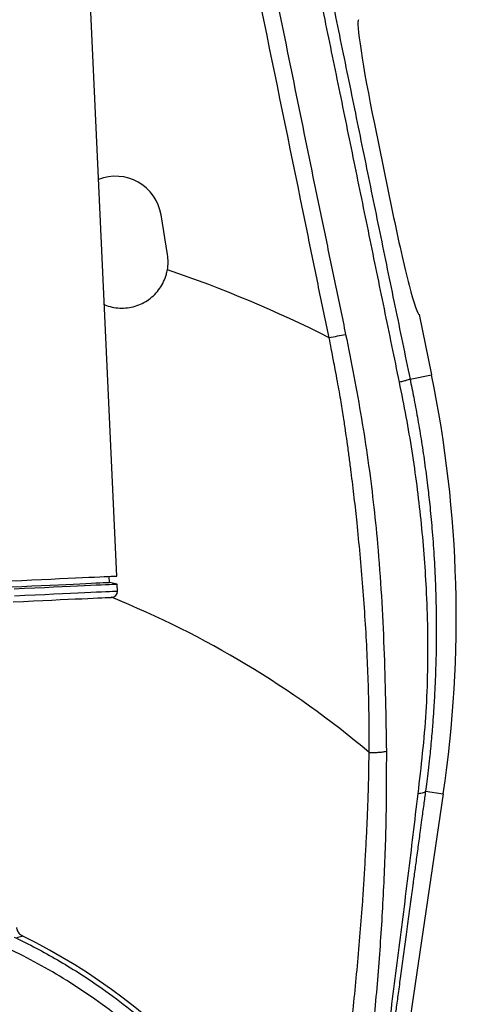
# Model space of a CAD drawing. Extents: x 0 to 8410, y 0 to 5940.
# Tile 41 of 210: x 1814 to 2034, y 3062 to 3552. Entities that reach past the tile are written whole.
import ezdxf

# ---------------------------------------------------------------- set-up
doc = ezdxf.new("R2010")
doc.units = 0
doc.header["$LTSCALE"] = 10
doc.layers.get('0').update_dxf_attribs({"linetype": 'CONTINUOUS'})

msp = doc.modelspace()

# ---------------------------------------------------------------- linework, layer by layer
at = {"color": 7, "linetype": 'CONTINUOUS'}
for p, q in [((1862.33, 3274.96), (1815.39, 4302.89)), ((1990.88, 3500.24), (1999.95, 3456.16)), ((1887.65, 3435.16), (1884.44, 3454.91)), ((2013.22, 3405.29), (2019.39, 3375.25)), ((1858.72, 3271.79), (1858.58, 3274.79)), ((1862.51, 3270.96), (1858.72, 3271.79)), ((1862.67, 3267.47), (1862.51, 3270.96)), ((2025.21, 3166.42), (1988.9, 2921.47))]:
    msp.add_line(p, q, dxfattribs=at)
at = {"color": 8, "linetype": 'CONTINUOUS'}
for p, q in [((2008.67, 3373.05), (2019.39, 3375.25)), ((2016.36, 3167.74), (2025.21, 3166.42))]:
    msp.add_line(p, q, dxfattribs=at)
at = {"color": 7, "linetype": 'CONTINUOUS', "flags": 128}
for points in [[(1809.61, 3272.56), (1814.93, 3272.8), (1820.02, 3273.03), (1824.88, 3273.25), (1829.49, 3273.46), (1833.84, 3273.66), (1837.92, 3273.85), (1841.71, 3274.02), (1845.21, 3274.18), (1848.4, 3274.33), (1851.28, 3274.46), (1853.84, 3274.57), (1856.07, 3274.68), (1857.97, 3274.76), (1859.53, 3274.83), (1860.75, 3274.89), (1861.63, 3274.93), (1862.15, 3274.95), (1862.33, 3274.96)], [(1809.92, 3269.57), (1815.07, 3269.8), (1819.99, 3270.03), (1824.67, 3270.24), (1829.09, 3270.44), (1833.24, 3270.63), (1837.11, 3270.81), (1840.69, 3270.97), (1843.97, 3271.12), (1846.94, 3271.26), (1849.59, 3271.38), (1851.91, 3271.48), (1853.9, 3271.57), (1855.55, 3271.65), (1856.86, 3271.71), (1857.83, 3271.75), (1858.44, 3271.78), (1858.71, 3271.79), (1858.72, 3271.79)], [(1811.14, 3268.62), (1816.41, 3268.86), (1821.44, 3269.09), (1826.24, 3269.31), (1830.79, 3269.51), (1835.07, 3269.71), (1839.08, 3269.89), (1842.8, 3270.06), (1846.22, 3270.22), (1849.33, 3270.36), (1852.13, 3270.49), (1854.61, 3270.6), (1856.76, 3270.7), (1858.58, 3270.78), (1860.05, 3270.85), (1861.19, 3270.9), (1861.97, 3270.94), (1862.41, 3270.96), (1862.51, 3270.96)], [(1810.73, 3262.1), (1815.91, 3262.33), (1820.86, 3262.56), (1825.56, 3262.77), (1830.01, 3262.98), (1834.18, 3263.17), (1838.08, 3263.34), (1841.68, 3263.51), (1844.98, 3263.66), (1847.96, 3263.8), (1850.63, 3263.92), (1852.96, 3264.02), (1854.97, 3264.12), (1856.63, 3264.19), (1857.94, 3264.25), (1858.91, 3264.3), (1859.53, 3264.32), (1859.8, 3264.34), (1859.81, 3264.34)]]:
    msp.add_lwpolyline(points, dxfattribs=at)
at = {"color": 8, "linetype": 'CONTINUOUS', "flags": 128}
msp.add_lwpolyline([(1811.3, 3265.12), (1816.57, 3265.36), (1821.6, 3265.59), (1826.4, 3265.81), (1830.95, 3266.02), (1835.23, 3266.22), (1839.24, 3266.4), (1842.95, 3266.57), (1846.38, 3266.73), (1849.49, 3266.87), (1852.29, 3267), (1854.77, 3267.11), (1856.92, 3267.21), (1858.74, 3267.29), (1860.21, 3267.36), (1861.35, 3267.41), (1862.13, 3267.45), (1862.57, 3267.47), (1862.67, 3267.47)], dxfattribs=at)
at = {"color": 7, "linetype": 'CONTINUOUS'}
for centre, radius, start, end in [((1680.76, 2821.35), 1174.42, 280.15097, 50.15097), ((1861.76, 3451.22), 22.98, 9.2208, 111.6043), ((1864.97, 3431.48), 22.98, 350.2588, 9.2208), ((1431.69, 3254.39), 600, 351.56921, 11.62084), ((1859.67, 3267.33), 3, 272.6143, 2.6143), ((1680.76, 2821.35), 305.46, 338, 63.8196)]:
    msp.add_arc(centre, radius, start, end, dxfattribs=at)
at = {"color": 8, "linetype": 'CONTINUOUS'}
for radius, start, end in [(640.56, 63.32451, 71.16016), (477.78, 49.9467, 67.9984)]:
    msp.add_arc((1680.76, 2821.35), radius, start, end, dxfattribs=at)
at = {"color": 7, "linetype": 'CONTINUOUS'}
for centre, start_param, end_param in [((1993.58, 3500.79), 0, 1.570796), ((2002.64, 3456.71), 1.570796, 3.141593)]:
    msp.add_ellipse(centre, major_axis=(-10.58, 51.42), ratio=0.052408, start_param=start_param, end_param=end_param, dxfattribs=at)
at = {"color": 8, "linetype": 'CONTINUOUS'}
for points, knots in [([(1816.45, 4307.65), (1830.39, 4239.85), (1869.4, 4050.19), (1920.92, 3799.59), (1961.05, 3604.6), (1978.57, 3519.28), (1986.06, 3482.7), (1993.56, 3446.13), (2001.08, 3409.57), (2006.14, 3385.22), (2008.67, 3373.05)], [0, 0, 0, 0, 0.2176069, 0.6087911, 0.8043831, 0.8435092, 0.8826445, 0.9217748, 0.9608903, 1, 1, 1, 1]), ([(2003.37, 3371.54), (2000.86, 3383.73), (1995.83, 3408.11), (1988.32, 3444.72), (1980.81, 3481.33), (1973.31, 3517.94), (1955.76, 3603.36), (1931.03, 3723.56), (1881.23, 3965.72), (1843.98, 4146.88), (1816.39, 4281.03)], [0, 0, 0, 0, 0.040233, 0.080471, 0.120725, 0.160983, 0.201232, 0.402454, 0.557495, 1, 1, 1, 1]), ([(1822.7, 4142.86), (1823.06, 4141.09), (1834.65, 4084.75), (1868.71, 3919.25), (1909.11, 3722.03), (1945.58, 3546), (1960.8, 3470.65), (1971.35, 3420.49), (1974.8, 3403.75), (1976.52, 3395.38)], [0, 0, 0, 0, 0.007096, 0.22613, 0.664198, 0.798507, 0.932815, 0.966408, 1, 1, 1, 1]), ([(1968.33, 3393.73), (1966.57, 3402.09), (1963.04, 3418.8), (1945.99, 3502.5), (1899.79, 3726.07), (1855.59, 3941.33), (1825.13, 4089.66)], [0, 0, 0, 0, 0.036064, 0.072126, 0.360624, 1, 1, 1, 1]), ([(1968.33, 3393.73), (1969.74, 3394.02), (1972.57, 3394.59), (1975.2, 3395.11), (1976.52, 3395.38)], [0, 0, 0, 0, 0.499998, 1, 1, 1, 1]), ([(1988.21, 3187.06), (1988.24, 3192.79), (1988.3, 3203.98), (1987.92, 3220.48), (1987.27, 3236.71), (1986.36, 3252.96), (1985.18, 3269.42), (1983.79, 3285.6), (1982.54, 3298.32), (1981.55, 3307.68), (1980.84, 3313.97), (1980.09, 3320.4), (1979.28, 3326.97), (1978.41, 3333.69), (1977.53, 3340.15), (1976.6, 3346.66), (1975.56, 3353.69), (1974.47, 3360.48), (1973.41, 3366.73), (1972.42, 3372.19), (1971.43, 3377.38), (1970.37, 3382.86), (1969.36, 3388.11), (1968.66, 3391.93), (1968.33, 3393.73)], [0, 0, 0, 0, 0.084382, 0.164888, 0.241372, 0.3212, 0.401051, 0.480009, 0.555306, 0.584883, 0.615132, 0.646058, 0.677665, 0.70996, 0.742947, 0.770987, 0.803811, 0.844545, 0.869185, 0.894291, 0.923656, 0.944648, 0.973829, 1, 1, 1, 1]), ([(1976.52, 3395.38), (1977.92, 3388.44), (1980.72, 3374.52), (1984.49, 3353.6), (1987.73, 3332.67), (1990.39, 3311.8), (1992.68, 3289.26), (1994.46, 3265.01), (1995.71, 3239.11), (1996.44, 3213.25), (1996.7, 3196.19), (1996.83, 3187.64)], [0, 0, 0, 0, 0.1003837, 0.2013862, 0.3016234, 0.4014355, 0.5009989, 0.6253449, 0.7498225, 0.8746473, 1, 1, 1, 1]), ([(2008.67, 3373.05), (2008.57, 3372.99), (2008.36, 3372.86), (2007.22, 3372.51), (2005.56, 3372.06), (2004.09, 3371.72), (2003.37, 3371.54)], [0, 0, 0, 0, 0.2456274, 0.4999995, 0.7543684, 1, 1, 1, 1]), ([(2012.68, 3166.44), (2013.47, 3173.21), (2015.03, 3186.76), (2016.88, 3207.22), (2017.6, 3227.7), (2017.62, 3248.23), (2016.95, 3267.63), (2015.76, 3285.86), (2014.22, 3302.95), (2012.22, 3320.05), (2009.75, 3337.17), (2006.83, 3354.34), (2004.53, 3365.8), (2003.37, 3371.54)], [0, 0, 0, 0, 0.10002, 0.20015, 0.300399, 0.40065, 0.500665, 0.583774, 0.666777, 0.749763, 0.832842, 0.916155, 1, 1, 1, 1]), ([(2008.67, 3373.05), (2009.28, 3370.04), (2010.57, 3363.73), (2012.39, 3353.83), (2014.21, 3343.05), (2015.91, 3331.69), (2017.33, 3320.79), (2018.58, 3309.76), (2019.67, 3298.2), (2020.64, 3284.97), (2021.32, 3271.54), (2021.63, 3260.62), (2021.73, 3252.65), (2021.74, 3247), (2021.71, 3241.31), (2021.61, 3235.23), (2021.46, 3229.28), (2021.25, 3223.73), (2021.05, 3219.08), (2020.84, 3215.08), (2020.65, 3211.74), (2020.46, 3208.82), (2020.27, 3205.89), (2020.02, 3202.49), (2019.71, 3198.45), (2019.31, 3193.81), (2018.86, 3189.03), (2018.32, 3183.71), (2017.71, 3178.27), (2017.03, 3172.74), (2016.57, 3169.31), (2016.36, 3167.74)], [0, 0, 0, 0, 0.0439, 0.091985, 0.144289, 0.200838, 0.257435, 0.302867, 0.361499, 0.425643, 0.495309, 0.556866, 0.584559, 0.611529, 0.639202, 0.667578, 0.700203, 0.726043, 0.748736, 0.768281, 0.784677, 0.797653, 0.811203, 0.827906, 0.847761, 0.870771, 0.89638, 0.918296, 0.949492, 0.976727, 1, 1, 1, 1]), ([(1963.1, 2937.54), (1963.33, 2938.88), (1963.88, 2942.07), (1965.13, 2949.5), (1966.9, 2959.88), (1968.73, 2971.02), (1970.19, 2980.49), (1971.33, 2988.2), (1972.43, 2995.86), (1973.5, 3003.58), (1974.55, 3011.35), (1975.87, 3021.45), (1977.43, 3034), (1979.2, 3049.14), (1980.87, 3064.73), (1982.43, 3080.77), (1983.83, 3096.91), (1984.92, 3111.11), (1985.73, 3123.29), (1986.36, 3133.7), (1986.91, 3143.99), (1987.36, 3153.59), (1987.71, 3162.26), (1987.96, 3170.26), (1988.15, 3178.46), (1988.19, 3184.08), (1988.21, 3187.06)], [0, 0, 0, 0, 0.016144, 0.03825, 0.089112, 0.140833, 0.172252, 0.202755, 0.233459, 0.264366, 0.295477, 0.326793, 0.385705, 0.446381, 0.508858, 0.573169, 0.63934, 0.702907, 0.744039, 0.785781, 0.828135, 0.867875, 0.90132, 0.93246, 0.96411, 1, 1, 1, 1]), ([(1996.83, 3187.64), (1996.82, 3176.37), (1996.8, 3153.86), (1995.55, 3120.15), (1993.52, 3086.42), (1990.62, 3052.66), (1987.06, 3020.24), (1983.05, 2989.15), (1979.7, 2967.12), (1977.29, 2952.77), (1976.15, 2946.1), (1975.01, 2939.42), (1973.87, 2932.71), (1972.64, 2926.04), (1971.73, 2920.9), (1970.78, 2918.12), (1970.56, 2917.46)], [0, 0, 0, 0, 0.12538, 0.250434, 0.375462, 0.500522, 0.625655, 0.735184, 0.84481, 0.869405, 0.893982, 0.918548, 0.94316, 0.967876, 0.992428, 1, 1, 1, 1]), ([(1988.21, 3187.06), (1988.96, 3187.04), (1990.49, 3186.98), (1992.8, 3187.07), (1994.99, 3187.28), (1996.23, 3187.52), (1996.83, 3187.64)], [0, 0, 0, 0, 0.246642, 0.499999, 0.753353, 1, 1, 1, 1]), ([(1979.96, 2919.85), (1980.51, 2923.33), (1981.59, 2930.09), (1983.14, 2940.29), (1984.61, 2950.19), (1986.02, 2960.02), (1987.41, 2969.86), (1988.8, 2979.74), (1990.97, 2995.38), (1993.84, 3016.7), (1997.96, 3048.37), (2002.59, 3084.63), (2007.78, 3125.55), (2011.05, 3152.81), (2012.68, 3166.44)], [0, 0, 0, 0, 0.042391, 0.082597, 0.122166, 0.161876, 0.201803, 0.241828, 0.281766, 0.391454, 0.501213, 0.667486, 0.833694, 1, 1, 1, 1]), ([(2016.36, 3167.74), (2016.06, 3165.51), (2015.41, 3160.76), (2014.53, 3154.24), (2013.58, 3147.2), (2012.6, 3139.99), (2011.54, 3132.17), (2010.75, 3126.3), (2010.21, 3122.33), (2009.89, 3119.96), (2009.57, 3117.59), (2009.25, 3115.23), (2008.94, 3112.86), (2008.62, 3110.49), (2008.28, 3108.01), (2007.59, 3102.87), (2006.57, 3095.33), (2005.23, 3085.41), (2003.96, 3076.03), (2002.77, 3067.27), (2001.73, 3059.58), (2000.89, 3053.33), (2000.22, 3048.39), (1999.66, 3044.27), (1999.05, 3039.81), (1998.33, 3034.46), (1997.45, 3027.98), (1996.42, 3020.4), (1995.54, 3013.94), (1994.9, 3009.24), (1994.55, 3006.67), (1994.24, 3004.34), (1993.91, 3001.95), (1993.58, 2999.52), (1992.94, 2994.81), (1991.98, 2987.75), (1990.73, 2978.59), (1989.57, 2970.09), (1988.57, 2962.73), (1987.77, 2956.81), (1987.03, 2951.39), (1986.28, 2945.92), (1985.41, 2939.64), (1984.57, 2933.53), (1983.76, 2927.66), (1983.29, 2924.13), (1983.05, 2922.34)], [0, 0, 0, 0, 0.02721, 0.057939, 0.079767, 0.113357, 0.14631, 0.175621, 0.185293, 0.194966, 0.204639, 0.214311, 0.223984, 0.233656, 0.243329, 0.254319, 0.296707, 0.335693, 0.375865, 0.411643, 0.443028, 0.470019, 0.488144, 0.503433, 0.520412, 0.542688, 0.568766, 0.599627, 0.635271, 0.64775, 0.657078, 0.666595, 0.676301, 0.686196, 0.69628, 0.733835, 0.772381, 0.807882, 0.837655, 0.862363, 0.880182, 0.90381, 0.928847, 0.95622, 0.97776, 1, 1, 1, 1]), ([(2016.36, 3167.74), (2016.26, 3167.58), (2016.06, 3167.28), (2015.28, 3166.91), (2014.18, 3166.62), (2013.18, 3166.5), (2012.68, 3166.44)], [0, 0, 0, 0, 0.248094, 0.499998, 0.751903, 1, 1, 1, 1]), ([(1955.89, 2710.25), (1957.92, 2715.52), (1961.98, 2726.08), (1966.63, 2741.39), (1970.29, 2755.95), (1972.97, 2769.26), (1974.97, 2782.2), (1976.37, 2794.78), (1977.29, 2808.1), (1977.6, 2822.15), (1977.19, 2836.87), (1975.94, 2853.06), (1973.56, 2870.64), (1969.88, 2888.91), (1965.33, 2905.94), (1960.14, 2921.73), (1954.45, 2936.29), (1948.27, 2949.99), (1941.91, 2962.44), (1935.21, 2974.17), (1928.31, 2985.11), (1920.63, 2996.19), (1911.78, 3007.77), (1901.56, 3019.78), (1890.01, 3031.95), (1877.44, 3043.75), (1863.91, 3055.02), (1849.99, 3065.27), (1835.78, 3074.54), (1821.22, 3082.88), (1806.21, 3090.47), (1795.84, 3094.8), (1790.66, 3096.97)], [0, 0, 0, 0, 0.0362908, 0.0725821, 0.1026221, 0.132662, 0.1596844, 0.1867068, 0.2138821, 0.2453724, 0.2768823, 0.3083727, 0.3495268, 0.3906808, 0.427943, 0.4626339, 0.4973247, 0.5282278, 0.5591308, 0.5870241, 0.6149174, 0.6421323, 0.6735144, 0.7084326, 0.7433509, 0.7811866, 0.8190225, 0.8563044, 0.8920989, 0.9278936, 0.9639468, 1, 1, 1, 1]), ([(1811.26, 3094.97), (1814.9, 3093.19), (1822.18, 3089.61), (1832.82, 3083.69), (1843.25, 3077.37), (1854.85, 3069.68), (1867.45, 3060.41), (1880.05, 3049.97), (1891.36, 3039.56), (1901.12, 3029.68), (1910.11, 3019.73), (1918.37, 3009.76), (1926.93, 2998.48), (1935.62, 2985.79), (1943.9, 2972.14), (1951.19, 2958.61), (1957.34, 2945.72), (1962.7, 2933.01), (1967.3, 2920.62), (1971.52, 2907.52), (1975.43, 2893.15), (1978.84, 2877.41), (1981.54, 2860.49), (1983.32, 2842.98), (1984.06, 2825.01), (1983.77, 2808.05), (1982.62, 2792.13), (1980.8, 2777.2), (1977.99, 2760.87), (1973.87, 2743.22), (1968.44, 2724.97), (1963.96, 2713.33), (1961.83, 2707.79)], [0, 0, 0, 0, 0.026569, 0.0531381, 0.0798038, 0.1064696, 0.1443872, 0.182305, 0.2136916, 0.2450783, 0.2733125, 0.3015467, 0.3299409, 0.3661345, 0.4023279, 0.4345698, 0.4668117, 0.4959133, 0.5250152, 0.5534088, 0.5861348, 0.6225479, 0.6589608, 0.6984161, 0.7378712, 0.7767485, 0.8095911, 0.8424539, 0.8752966, 0.9182175, 0.9611384, 1, 1, 1, 1]), ([(1815.53, 3095.48), (1815.33, 3095.42), (1814.31, 3095.13), (1813.29, 3094.83), (1812.47, 3094.59)], [0, 0, 0, 0, 0.1960435, 1, 1, 1, 1]), ([(1738.87, 3073.81), (1742.36, 3072.96), (1749.34, 3071.27), (1759.49, 3068.23), (1769.34, 3064.87), (1778.89, 3061.18), (1788.15, 3057.18), (1797.11, 3052.88), (1805.77, 3048.31), (1814.28, 3043.42), (1824.49, 3037.01), (1836.19, 3028.82), (1848.76, 3018.76), (1861.25, 3007.43), (1873.55, 2994.73), (1884.26, 2981.92), (1892.89, 2970.23), (1899.76, 2959.93), (1906.14, 2949.27), (1911.87, 2938.59), (1916.96, 2927.95), (1921.45, 2917.38), (1925.41, 2906.78), (1928.84, 2896.21), (1931.73, 2885.86), (1934.14, 2875.6), (1936.11, 2865.42), (1937.64, 2855.36), (1938.75, 2845.45), (1939.48, 2835.69), (1939.84, 2825.9), (1939.83, 2815.35), (1939.34, 2804.08), (1938.26, 2792.09), (1936.61, 2780.13), (1934.09, 2766.49), (1930.6, 2752.28), (1926.04, 2737.59), (1918.64, 2718.1), (1906.76, 2689.41), (1867.02, 2590.43), (1831.26, 2501.99), (1801.13, 2427.47)], [0, 0, 0, 0, 0.014031, 0.028062, 0.04137, 0.054679, 0.06804, 0.08077, 0.0935, 0.106303, 0.119106, 0.140584, 0.162062, 0.181957, 0.206444, 0.231061, 0.247133, 0.263205, 0.279426, 0.295647, 0.310544, 0.325515, 0.340485, 0.35472, 0.368954, 0.382432, 0.395911, 0.409443, 0.422159, 0.434875, 0.447663, 0.460452, 0.47608, 0.491708, 0.507472, 0.523237, 0.545889, 0.564591, 0.583296, 0.627288, 0.685943, 1, 1, 1, 1]), ([(1792.67, 2430.91), (1822.95, 2505.37), (1858.37, 2592.49), (1895.58, 2685.34), (1905.38, 2709.02), (1912.21, 2725.6), (1918, 2741.28), (1922.47, 2756.13), (1925.74, 2769.78), (1928.2, 2783.34), (1929.92, 2796.95), (1930.89, 2810.81), (1931.09, 2825.07), (1930.46, 2839.49), (1929.01, 2853.66), (1926.83, 2867.37), (1923.95, 2880.78), (1920.27, 2894.19), (1915.74, 2907.71), (1910.39, 2921.1), (1903.77, 2935.2), (1895.86, 2949.57), (1886.53, 2964.06), (1876.47, 2977.56), (1865.68, 2990.17), (1854.91, 3001.22), (1844.12, 3011.04), (1833.47, 3019.72), (1822.18, 3027.93), (1810.29, 3035.59), (1797.73, 3042.7), (1784.88, 3049.03), (1771.79, 3054.57), (1758.61, 3059.29), (1745.14, 3063.28), (1731.38, 3066.53), (1717.43, 3068.99), (1702.64, 3070.75), (1686.93, 3071.67), (1670.36, 3071.53), (1653.49, 3070.28), (1636.54, 3067.83), (1620.69, 3064.41), (1606.17, 3060.33), (1592.92, 3055.8), (1579.91, 3050.49), (1567.15, 3044.43), (1554.72, 3037.66), (1541.71, 3029.59), (1528.47, 3020.13), (1515.16, 3009.18), (1502.91, 2997.62), (1491.63, 2985.45), (1481.08, 2972.47), (1471.31, 2958.59), (1462.37, 2943.88), (1454.63, 2928.94), (1448.03, 2913.74), (1442.85, 2899.32), (1438.85, 2885.75), (1435.85, 2873.12), (1433.58, 2860.86), (1431.96, 2848.85), (1430.93, 2837.36), (1430.41, 2826.07), (1430.37, 2813.62), (1431.04, 2799.76), (1432.64, 2784.57), (1435.1, 2769.43), (1438.06, 2756.18), (1441.19, 2744.77), (1444.23, 2735.19), (1446.81, 2725.42), (1448.56, 2715.42), (1449.64, 2705.25), (1449.98, 2694.97), (1449.57, 2684.62), (1448.42, 2674.54), (1446.62, 2664.8), (1444.18, 2655.43), (1441.12, 2646.21), (1432.27, 2620.35), (1424.75, 2597.47), (1418.24, 2577.68)], [0, 0, 0, 0, 0.166008, 0.194247, 0.206595, 0.218941, 0.231279, 0.241111, 0.250943, 0.260254, 0.269565, 0.279257, 0.288948, 0.298995, 0.309043, 0.318354, 0.327664, 0.337356, 0.347048, 0.357095, 0.367141, 0.379191, 0.390948, 0.402705, 0.413948, 0.42519, 0.434564, 0.444055, 0.453547, 0.463393, 0.47324, 0.483356, 0.492964, 0.502572, 0.512268, 0.521965, 0.531737, 0.541509, 0.552716, 0.564212, 0.575708, 0.587636, 0.599564, 0.609169, 0.618774, 0.628469, 0.638163, 0.647933, 0.657702, 0.669754, 0.681514, 0.693273, 0.704517, 0.715761, 0.727799, 0.739544, 0.751288, 0.762518, 0.773749, 0.78291, 0.79173, 0.800549, 0.80865, 0.816751, 0.824367, 0.831984, 0.842464, 0.852997, 0.86353, 0.874116, 0.881023, 0.887952, 0.894875, 0.901882, 0.908889, 0.915994, 0.9231, 0.930275, 0.936913, 0.943549, 0.950261, 0.956975, 1, 1, 1, 1])]:
    msp.add_open_spline(points, degree=3, knots=knots, dxfattribs=at)
at = {"color": 7, "linetype": 'CONTINUOUS'}
for points, knots in [([(1856.15, 3410.25), (1856.22, 3410.21), (1857.42, 3409.6), (1860.02, 3408.94), (1863.83, 3408.38), (1867.73, 3408.54), (1871.51, 3409.32), (1875.14, 3410.74), (1878.46, 3412.73), (1881.42, 3415.28), (1883.9, 3418.26), (1885.85, 3421.65), (1887.05, 3424.81), (1887.46, 3426.84), (1887.61, 3427.59)], [0, 0, 0, 0, 0.0055938, 0.0979858, 0.19306, 0.2853868, 0.3803802, 0.4728611, 0.5680105, 0.6606901, 0.7560544, 0.8488031, 0.9442463, 1, 1, 1, 1]), ([(1812.27, 3099.82), (1812.4, 3099.31), (1812.7, 3098.14), (1813.81, 3096.55), (1814.96, 3095.84), (1815.53, 3095.48)], [0, 0, 0, 0, 0.281598, 0.640802, 1, 1, 1, 1])]:
    msp.add_open_spline(points, degree=3, knots=knots, dxfattribs=at)

doc.saveas('drawing.dxf')
